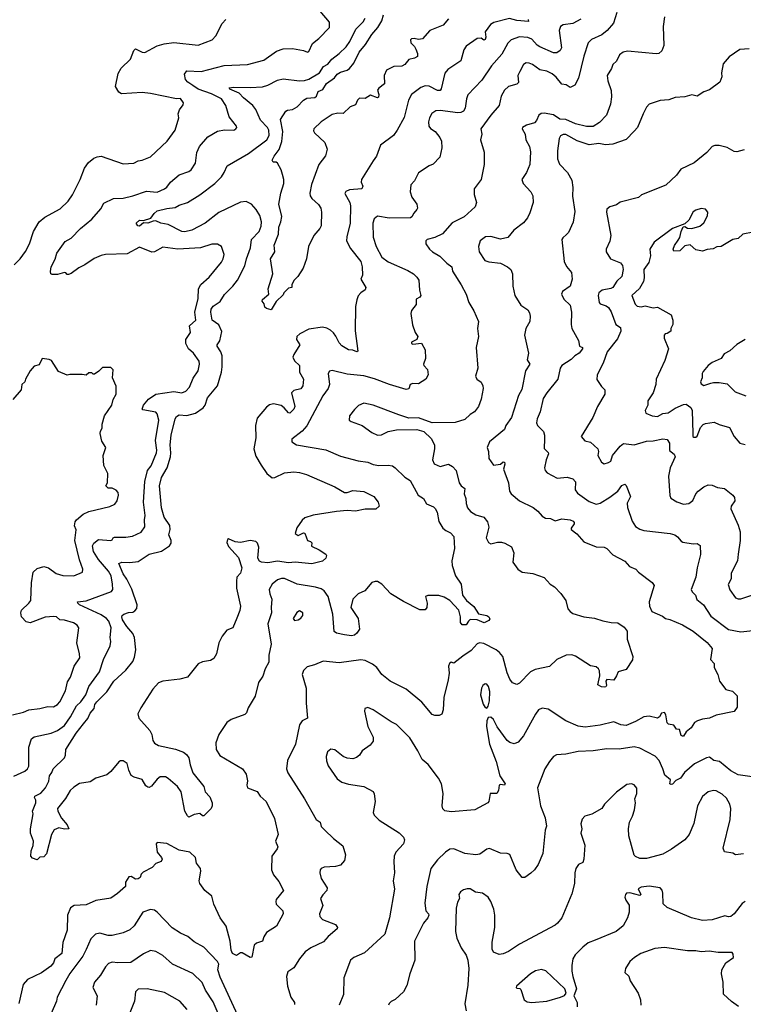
# Model space of a CAD drawing. Extents: x 1863017 to 1989460, y 394564 to 532820.
# Tile 210 of 213: x 1961388 to 1966683, y 506562 to 513763. Entities that reach past the tile are written whole.
import ezdxf

# ---------------------------------------------------------------- set-up
doc = ezdxf.new("R2010")
doc.units = 0

msp = doc.modelspace()

# ---------------------------------------------------------------- linework, layer by layer
at = {"layer": '0CON10XD'}
for points in [[(1961345, 508230.6), (1961425, 508266.7), (1961446.6, 508283.4), (1961455.4, 508305), (1961456.1, 508443.9), (1961475, 508504), (1961495, 508519.2), (1961618, 508545), (1961664.5, 508565.5), (1961715, 508602.3), (1961760.6, 508665), (1961804.7, 508745), (1961835.8, 508774.2), (1961872.6, 508825), (1961895, 508887.3), (1961973.2, 508995), (1962000.7, 509085), (1962050.6, 509185), (1962054.4, 509215), (1962049.1, 509245), (1962056.9, 509315), (1962040, 509365), (1962023.1, 509385), (1961985, 509409.6), (1961826.7, 509485), (1961814.3, 509495), (1961812, 509505), (1961875, 509512.7), (1962059.6, 509580.4), (1962068.9, 509595), (1962067.8, 509635), (1962057.1, 509695), (1962038.8, 509728.8), (1961963.7, 509815), (1961928.4, 509875), (1961921.1, 509915), (1961930.9, 509935), (1961965, 509962), (1962055, 509953.8), (1962065, 509958), (1962072.5, 509975), (1962080.8, 509979.2), (1962165, 509977.8), (1962212.9, 509987.1), (1962277.1, 510015), (1962303.1, 510055), (1962300.3, 510105), (1962306.3, 510136.4), (1962294.7, 510235), (1962302.9, 510385), (1962324.1, 510465.9), (1962349.8, 510500.2), (1962389.6, 510595), (1962391.8, 510615), (1962380.8, 510685), (1962406.1, 510835), (1962395, 510881.2), (1962385, 510893.3), (1962288.9, 510908.9), (1962285.6, 510915), (1962295, 510944), (1962331.5, 510988.5), (1962385, 511024.5), (1962515, 511043.8), (1962575, 511034.5), (1962604.6, 511045.4), (1962630, 511075), (1962658.7, 511141.3), (1962693.1, 511195), (1962704.4, 511245), (1962701.5, 511265), (1962660, 511325), (1962623.6, 511355), (1962603.3, 511395), (1962602.7, 511425), (1962638.8, 511475), (1962631.1, 511525), (1962678, 511565), (1962670.8, 511625), (1962694.6, 511725), (1962695.6, 511795), (1962713.8, 511826.2), (1962775, 511879.2), (1962865, 511990), (1962878.1, 512015), (1962884.2, 512045), (1962864.3, 512104.3), (1962835, 512122.5), (1962795, 512121.1), (1962710, 512095), (1962545.4, 512084.6), (1962435, 512100.6), (1962375, 512065.8), (1962355, 512062.5), (1962265, 512098.6), (1962175, 512051.8), (1962015, 512046.9), (1961985, 512038.8), (1961932.3, 512017.7), (1961865, 511969.2), (1961821.1, 511948.9), (1961765, 511906.7), (1961745, 511900), (1961735, 511900), (1961725, 511912.5), (1961715, 511913.3), (1961665, 511898.8), (1961625, 511898.8), (1961616.7, 511905), (1961612.5, 511922.5), (1961619.2, 511955), (1961648.7, 512011.3), (1961660.6, 512055), (1961720.2, 512139.8), (1961765, 512165.8), (1961833.3, 512235), (1961915, 512303.8), (1961981.2, 512378.8), (1962005, 512421.4), (1962075, 512454.6), (1962145, 512458.7), (1962215, 512473.8), (1962315, 512509.1), (1962395, 512501.1), (1962447.1, 512525), (1962465, 512537.8), (1962492.7, 512575), (1962555, 512629.5), (1962625, 512651.9), (1962642.5, 512665), (1962675.7, 512715), (1962685, 512792.5), (1962703.3, 512835), (1962765, 512905.7), (1962835, 512947.1), (1962887.7, 512957.7), (1962955, 512954), (1962970, 512965), (1962976, 512975), (1962973.8, 512985), (1962921.7, 513051.7), (1962895.5, 513135), (1962865.6, 513185), (1962790.8, 513220.8), (1962692.9, 513255), (1962655, 513282.9), (1962617.5, 513305), (1962601.1, 513325), (1962594, 513365), (1962611.1, 513388.9), (1962715, 513383.1), (1962885, 513427.3), (1963055, 513435.5), (1963175, 513468.1), (1963267.9, 513532.1), (1963315, 513549.4), (1963385, 513551.4), (1963465, 513537.8), (1963495, 513526), (1963505, 513531.2), (1963530.8, 513589.2), (1963577.5, 513625), (1963654.3, 513705.7), (1963654.2, 513745), (1963587.1, 513825)], [(1962336.2, 509853.8), (1962425, 509877.1), (1962485, 509916), (1962495.5, 509934.5), (1962496.7, 509955), (1962478.5, 509995), (1962488.2, 510035), (1962487.3, 510065), (1962444.7, 510124.7), (1962425, 510193.8), (1962410, 510355), (1962425, 510415.7), (1962466.1, 510485), (1962490.9, 510565), (1962495.3, 510595), (1962488.7, 510655), (1962495.7, 510724.3), (1962525, 510844.4), (1962535, 510861.1), (1962555, 510872.9), (1962612.1, 510867.9), (1962675, 510884.6), (1962730.7, 510925), (1962745.8, 510945), (1962761.5, 510998.5), (1962835.9, 511085), (1962865.3, 511184.7), (1962870.8, 511225), (1962869.6, 511305), (1962860, 511335), (1962832.5, 511375), (1962832, 511385), (1962851.9, 511415), (1962867.2, 511482.8), (1962845, 511530.4), (1962797.1, 511565), (1962787.6, 511625), (1962790.3, 511645), (1962805, 511667.1), (1962855, 511703.1), (1962885.7, 511754.3), (1962947.5, 511815), (1962981.2, 511858.8), (1963035.8, 511964.2), (1963046.7, 512015), (1963078.2, 512095), (1963085.5, 512154.5), (1963140, 512215), (1963155, 512253.3), (1963156.9, 512285), (1963145, 512330), (1963117.8, 512375), (1963084.7, 512414.7), (1963045, 512433.6), (1963005, 512427.7), (1962845, 512353.8), (1962744.3, 512275), (1962648, 512225), (1962597.5, 512212.5), (1962575, 512215.2), (1962474.1, 512264.1), (1962420, 512275), (1962385, 512291.4), (1962365, 512290.6), (1962325, 512275.6), (1962295, 512276.7), (1962265, 512252.9), (1962252, 512255), (1962240.8, 512275), (1962265, 512297.1), (1962295, 512295.7), (1962348.8, 512311.2), (1962371.9, 512345), (1962395, 512364.4), (1962465, 512383.1), (1962525, 512389.6), (1962555, 512407.3), (1962615, 512426.9), (1962707, 512483), (1962815, 512564.5), (1962865, 512613.1), (1962885.5, 512645), (1962906, 512695), (1963062.5, 512785), (1963195.4, 512885), (1963213.3, 512916.8), (1963211.8, 512955), (1963201.1, 512975), (1963149.4, 513029.4), (1963115, 513105.7), (1963095, 513135.6), (1963025, 513191.5), (1962994.8, 513224.8), (1962925.8, 513255), (1962920, 513265), (1962955, 513270.8), (1963073.9, 513266.1), (1963165, 513271.8), (1963205, 513283.8), (1963275, 513321.2), (1963315, 513329.5), (1963436, 513316), (1963472.3, 513317.7), (1963505, 513327.3), (1963582.3, 513375), (1963610.1, 513419.9), (1963642.7, 513437.3), (1963671.8, 513475), (1963726.4, 513515), (1963776.2, 513563.8), (1963804.3, 513604.3), (1963848.8, 513695), (1963901.5, 513748.5), (1963916.7, 513775)], [(1964525, 513769.2), (1964487.2, 513722.8), (1964390, 513685), (1964335, 513623.3), (1964305, 513617.5), (1964275, 513626.2), (1964255, 513623.3), (1964246.7, 513615), (1964250, 513595), (1964277.5, 513567.5), (1964287.8, 513547.8), (1964299.4, 513515), (1964298, 513495), (1964278.1, 513481.9), (1964235, 513473.1), (1964205, 513434.2), (1964185, 513424.3), (1964125, 513420), (1964073.1, 513395), (1964055.7, 513355), (1964057.1, 513292.9), (1964016.6, 513263.4), (1964005, 513247.5), (1964016.1, 513215), (1964013.6, 513196.4), (1964005, 513192.7), (1963955, 513211.5), (1963915, 513186.2), (1963875, 513189.5), (1963860, 513175), (1963845, 513140), (1963805, 513126.2), (1963755, 513077.5), (1963715, 513080), (1963675, 513068.8), (1963593.9, 513016.1), (1963540.6, 512965), (1963539.1, 512949.1), (1963545.8, 512935), (1963620, 512865), (1963636.8, 512815), (1963625, 512768), (1963577, 512703), (1963523.2, 512556.8), (1963511.5, 512495), (1963514.1, 512474.1), (1963525, 512455.8), (1963575, 512412), (1963591.4, 512385), (1963596.7, 512355), (1963593.3, 512255), (1963583.8, 512235), (1963540.6, 512185), (1963502, 512105), (1963487.5, 512015), (1963461.2, 511945), (1963423.3, 511885), (1963393.3, 511855), (1963380, 511825), (1963380, 511805), (1963355, 511800), (1963320, 511765), (1963315, 511750), (1963265, 511702.5), (1963228.3, 511641.7), (1963195, 511650), (1963181.2, 511661.2), (1963176.2, 511685), (1963161.2, 511705), (1963165, 511716), (1963211.2, 511755), (1963205.6, 511795), (1963239.4, 511905), (1963224.4, 512015), (1963255.8, 512065), (1963249.2, 512115), (1963281.9, 512195), (1963283.9, 512246.1), (1963299.6, 512285), (1963306, 512325), (1963285.4, 512415), (1963299.3, 512495), (1963321.3, 512565), (1963321.5, 512595), (1963311.3, 512631.3), (1963301.5, 512665), (1963273.6, 512713.6), (1963265, 512720), (1963241.7, 512721.7), (1963236.2, 512735), (1963250.6, 512765), (1963286.5, 512813.5), (1963306.7, 512873.2), (1963314.4, 512944.4), (1963297.5, 513032.5), (1963335.9, 513094.1), (1963348.3, 513101.7), (1963385, 513106.9), (1963417.8, 513125), (1963465, 513174.5), (1963489.9, 513190.1), (1963548.9, 513195), (1963559.1, 513205), (1963572.6, 513237.4), (1963607.4, 513252.6), (1963633.4, 513296.6), (1963691.1, 513338.9), (1963711.4, 513365), (1963735, 513380.5), (1963785, 513392.9), (1963800.6, 513405), (1963833.7, 513446.3), (1963871.4, 513525), (1963917.7, 513582.3), (1963965, 513655.3), (1964008.3, 513705), (1964037, 513755), (1964051.3, 513798.7)], [(1965757.5, 513815), (1965733.1, 513736.9), (1965687.5, 513685), (1965647.2, 513652.8), (1965572.4, 513617.6), (1965548.6, 513595), (1965514.6, 513495.4), (1965477.1, 513335), (1965448.8, 513285), (1965415, 513268), (1965386.9, 513286.9), (1965355, 513292), (1965312.9, 513342.9), (1965285, 513366.7), (1965245, 513386.5), (1965195, 513396.7), (1965140.8, 513435), (1965115, 513445.6), (1965095, 513447.1), (1965075, 513435.8), (1965047.5, 513385), (1965031.8, 513355), (1965037.2, 513302.8), (1965025, 513291.1), (1964965, 513274.4), (1964935, 513248.6), (1964911.9, 513205), (1964896, 513135), (1964835, 513065.7), (1964762.5, 512965), (1964768.6, 512925), (1964760, 512885), (1964787.1, 512795), (1964785.7, 512705), (1964765.6, 512595), (1964714.2, 512525), (1964712.9, 512485), (1964731.2, 512425), (1964721.2, 512395), (1964639.1, 512320.9), (1964551.9, 512278.1), (1964482.2, 512197.8), (1964425, 512171.1), (1964370, 512155), (1964360, 512145), (1964360.8, 512125), (1964385.8, 512085), (1964408, 512065), (1964462.6, 512032.6), (1964512.5, 511982.5), (1964549.2, 511955), (1964555.6, 511925), (1964619.2, 511825), (1964654.2, 511755), (1964674.2, 511695), (1964710, 511635), (1964746.2, 511555), (1964738, 511505), (1964746.2, 511445), (1964728, 511365), (1964740, 511215), (1964723.8, 511155), (1964733.8, 511135), (1964765, 511111.2), (1964778, 511085), (1964780, 511065), (1964765, 510987.5), (1964745, 510933.3), (1964716, 510895), (1964685, 510875.7), (1964645, 510838.1), (1964575, 510817.1), (1964405, 510815.7), (1964305, 510852.5), (1964235, 510849.5), (1964162.8, 510872.8), (1963975, 510943.3), (1963905, 510959.4), (1963868.3, 510941.7), (1963837.2, 510912.8), (1963802.5, 510865), (1963800, 510835), (1963814.2, 510824.2), (1963895, 510795.7), (1963965, 510744.4), (1964005, 510724.3), (1964035, 510726.7), (1964085, 510750.6), (1964145, 510763.3), (1964295, 510765.5), (1964345, 510752.5), (1964399.3, 510699.3), (1964422.5, 510655), (1964424.2, 510625), (1964408.8, 510545), (1964421.2, 510515), (1964465, 510496.2), (1964525, 510512), (1964555.6, 510495.6), (1964582, 510465), (1964604.3, 510375), (1964618.6, 510355), (1964644.2, 510335), (1964640.6, 510295), (1964652.1, 510262.1), (1964655.8, 510224.2), (1964665, 510193.8), (1964686.3, 510166.3), (1964725, 510141.4), (1964784.2, 510124.2), (1964810.3, 510090.3), (1964821.2, 510051.2), (1964801.4, 509975), (1964818.8, 509938.8), (1964835, 509930.8), (1964885, 509942.5), (1964912.5, 509942.5), (1964937.5, 509935), (1964986.8, 509906.8), (1965003.8, 509865), (1964996.7, 509795), (1965034.1, 509744.1), (1965065, 509722), (1965142.3, 509712.3), (1965225, 509683.3), (1965270, 509635), (1965300, 509615), (1965347.3, 509567.3), (1965383.3, 509515), (1965398.8, 509455), (1965416.7, 509435), (1965435, 509421.2), (1965515.9, 509395.9), (1965595, 509387.3), (1965655, 509366.1), (1965714.6, 509354.6), (1965765, 509351.4), (1965810.7, 509320.7), (1965831.8, 509291.8), (1965832.3, 509232.3), (1965874, 509105), (1965872.5, 509082.5), (1965825, 509010), (1965766.1, 508993.9), (1965755.9, 508964.1), (1965736, 508934), (1965683.1, 508936.9), (1965676.2, 508925), (1965682, 508895), (1965676.7, 508885), (1965665, 508881.1), (1965643.9, 508883.9), (1965618.3, 508898.3), (1965633.5, 508965), (1965630.9, 509000.9), (1965622.9, 509015), (1965605, 509029.2), (1965565, 509036.7), (1965455, 509108.5), (1965427.4, 509117.4), (1965386.7, 509115), (1965317.5, 509085), (1965265, 509033.3), (1965160.3, 509009.7), (1965125, 508994.2), (1965045, 508912), (1965025, 508902), (1964995, 508913.8), (1964975, 508941.2), (1964955, 508986.7), (1964922.1, 509105), (1964900, 509135), (1964875, 509155.9), (1964785, 509200), (1964753.6, 509206.4), (1964735, 509197.5), (1964690.3, 509149.7), (1964630.7, 509109.3), (1964565, 509057.5), (1964545, 509063.3), (1964533.3, 509055), (1964526.2, 509035), (1964530, 508985), (1964522.9, 508935), (1964490.8, 508805), (1964487.5, 508715), (1964475.8, 508684.2), (1964456.4, 508673.6), (1964425, 508673.3), (1964405, 508681.2), (1964331.2, 508771.2), (1964215, 508868), (1964098.8, 508925), (1964038.8, 508975), (1964001.2, 509025), (1963969.7, 509049.7), (1963915, 509075.7), (1963885, 509081.9), (1963725, 509059.4), (1963608, 509072), (1963545, 509044.4), (1963490.6, 509029.4), (1963465.7, 509004.3), (1963454.3, 508975), (1963484.3, 508875), (1963483.3, 508765), (1963494, 508656), (1963455, 508636), (1963434.6, 508605.4), (1963405.4, 508464.6), (1963347.1, 508345), (1963339.2, 508285), (1963349.2, 508255), (1963472.9, 508065), (1963557.5, 507915), (1963586, 507895), (1963593.6, 507863.6), (1963620, 507835), (1963685, 507774.2), (1963752.3, 507722.3), (1963771.4, 507655), (1963764.2, 507615), (1963735, 507581.1), (1963699.4, 507570.6), (1963615, 507564.3), (1963594.5, 507555.5), (1963587.5, 507545), (1963584.4, 507525), (1963593.6, 507483.6), (1963638.6, 507415), (1963634.3, 507395), (1963607.4, 507362.6), (1963590, 507335), (1963605.8, 507285), (1963582.9, 507225), (1963584.4, 507204.4), (1963605, 507181.4), (1963700, 507145), (1963713.8, 507125), (1963712, 507115), (1963645, 507058.2), (1963610.7, 507019.3), (1963518, 506975), (1963476.2, 506945), (1963435, 506893.8), (1963395, 506829.2), (1963349.3, 506800.7), (1963340.8, 506765), (1963347.8, 506695), (1963372.5, 506615), (1963399.1, 506575), (1963398.6, 506561.4)], [(1966105.8, 513785), (1966097.3, 513712.7), (1966100, 513575), (1966086.7, 513535), (1966065, 513516.2), (1966045, 513514.3), (1965835, 513533.3), (1965804.6, 513525.4), (1965777.5, 513505), (1965755, 513458.8), (1965728, 513435), (1965717.5, 513405), (1965687.5, 513355), (1965691.1, 513315), (1965716.9, 513245), (1965718.3, 513198.3), (1965710.8, 513145), (1965682, 513065), (1965629.4, 513010.6), (1965585, 512983.1), (1965535, 512981.5), (1965455, 513002.1), (1965385, 513033.6), (1965341.2, 513035), (1965295, 513066.5), (1965225, 513080), (1965203.6, 513076.4), (1965186, 513065), (1965169.4, 513025), (1965155, 513009.4), (1965097.2, 512992.8), (1965066.7, 512975), (1965063.8, 512965), (1965085.5, 512925.5), (1965090.8, 512885), (1965118, 512835), (1965125.7, 512795.7), (1965120, 512705), (1965097.1, 512645), (1965062.5, 512595), (1965072.9, 512565), (1965127.5, 512505), (1965142, 512475), (1965145.8, 512425), (1965119.7, 512350.3), (1965102.9, 512315), (1965073.7, 512276.3), (1965002.5, 512225), (1964959.4, 512170.6), (1964905, 512157.8), (1964836.3, 512176.3), (1964797.5, 512175), (1964758, 512145), (1964744.2, 512105), (1964750, 512065), (1964792, 512002), (1964821.7, 511991.7), (1964905, 511981.4), (1964956.2, 511955), (1964981.2, 511935), (1964994, 511905), (1964997.5, 511815), (1965011.2, 511745), (1965055, 511676.2), (1965105, 511641.2), (1965118.1, 511618.1), (1965124.3, 511595), (1965120, 511555), (1965090.8, 511505), (1965082.5, 511455), (1965110.8, 511325), (1965101.4, 511275), (1965121.2, 511245), (1965088.1, 511195), (1965061.3, 511058.7), (1965038.6, 511015), (1964987.8, 510855), (1964944.6, 510795.4), (1964934.3, 510765), (1964825, 510675.8), (1964809.4, 510635), (1964817.8, 510605), (1964820, 510555), (1964855, 510506), (1964905, 510512.5), (1964925, 510530), (1964935, 510526.2), (1964938.5, 510511.5), (1964929.2, 510475), (1964965.5, 510375.5), (1964970.8, 510315), (1964984.2, 510295), (1965045, 510244.2), (1965145.6, 510195.6), (1965179.7, 510169.7), (1965211.7, 510131.7), (1965235, 510118.6), (1965272.5, 510115), (1965305, 510098.1), (1965355, 510112.7), (1965415.5, 510105.5), (1965436.7, 510095), (1965446.2, 510085), (1965446, 510075), (1965423.3, 510045), (1965422.5, 510035), (1965465, 510003.8), (1965516.7, 509945), (1965605, 509908.8), (1965665, 509906.2), (1965685, 509896.2), (1965728.3, 509848.3), (1965815, 509803.3), (1965850, 509765), (1965895.7, 509745.7), (1965915, 509722.5), (1966015, 509646.2), (1966030, 509625), (1965994.4, 509505), (1965995.8, 509475), (1966014.5, 509434.5), (1966090.3, 509400.3), (1966113.5, 509383.5), (1966145, 509376.9), (1966238.3, 509338.3), (1966315, 509290.6), (1966417.9, 509207.9), (1966454, 509165), (1966443.1, 509083.1), (1966468.8, 509055), (1966468.8, 509025), (1966496.7, 508975), (1966507.5, 508925), (1966554.2, 508864.2), (1966603.6, 508853.6), (1966637.7, 508817.7), (1966638.8, 508735), (1966615, 508702.5), (1966485, 508678), (1966435, 508653.8), (1966385, 508647.5), (1966347.5, 508635), (1966326.1, 508623.9), (1966302, 508585), (1966264.2, 508555), (1966245, 508524), (1966237.3, 508522.7), (1966228.6, 508528.6), (1966215, 508572.2), (1966193.3, 508575), (1966173.5, 508603.5), (1966135, 508611.4), (1966125, 508622), (1966115, 508680), (1966105, 508696.2), (1966085, 508692.5), (1966070, 508665), (1966055.7, 508654.3), (1965995, 508669.1), (1965955, 508665.3), (1965895, 508630.7), (1965825, 508602.3), (1965786.7, 508605), (1965735, 508628), (1965636.2, 508603.8), (1965525, 508589.5), (1965475, 508596.7), (1965385, 508634.4), (1965255, 508720), (1965212.1, 508727.9), (1965185, 508716), (1965161.4, 508685), (1965074.2, 508525), (1965035, 508480), (1965005, 508467.1), (1964975, 508477.1), (1964955, 508492.2), (1964882.4, 508592.4), (1964855, 508644.2), (1964835, 508662), (1964815, 508660), (1964805.7, 508634.3), (1964804.4, 508595), (1964825.8, 508465.8), (1964875, 508337.5), (1964902.4, 508232.4), (1964940.8, 508175), (1964935.7, 508164.3), (1964905, 508169.2), (1964896.7, 508165), (1964891.2, 508125), (1964880, 508105), (1964830, 508105), (1964820, 508045), (1964813.3, 508035), (1964717.5, 507985), (1964545, 507970.6), (1964498.3, 507978.3), (1964485, 507992.5), (1964480, 508015), (1964486, 508105), (1964473.8, 508175), (1964452, 508215), (1964376.6, 508316.6), (1964332.8, 508352.8), (1964302.2, 508415), (1964241.9, 508511.9), (1964145, 508609.2), (1964105, 508628.6), (1963975, 508717.1), (1963935, 508732), (1963913.6, 508726.4), (1963910, 508705), (1963935.7, 508595), (1963974.3, 508515), (1963974.3, 508485.7), (1963953.6, 508456.4), (1963895, 508415.7), (1963875.3, 508384.7), (1963852.7, 508367.3), (1963825, 508358.2), (1963785, 508361.9), (1963755, 508375.7), (1963695, 508422.9), (1963665, 508427.1), (1963641.3, 508408.7), (1963630, 508375), (1963632.1, 508342.1), (1963645, 508306.7), (1963710.9, 508210.9), (1963745, 508186), (1963795, 508171.4), (1963905.7, 508155.7), (1963975, 508118.8), (1963982.7, 508102.7), (1963990, 508045), (1963974, 507965), (1963982, 507945), (1964019.3, 507909.3), (1964165, 507815.8), (1964195.4, 507785.4), (1964204.3, 507765), (1964195.6, 507735), (1964141.1, 507675), (1964128.9, 507645), (1964124.5, 507605), (1964130.6, 507525), (1964121.4, 507465), (1964130.6, 507405), (1964093.8, 507193.8), (1964059.2, 507075), (1963910.3, 506939.7), (1963833.3, 506905), (1963808, 506885), (1963759.2, 506755), (1963757.5, 506635), (1963725.7, 506555)], [(1965109.4, 513765), (1965111.2, 513748.8), (1965025, 513758.2), (1964972.7, 513772.7), (1964858.3, 513741.7), (1964831.9, 513728.1), (1964793.3, 513675), (1964798.7, 513635), (1964795, 513619.2), (1964785, 513614.4), (1964765, 513627.1), (1964735, 513625.5), (1964655, 513568.6), (1964637.2, 513542.8), (1964616.9, 513463.1), (1964520.8, 513399.2), (1964499.2, 513370.8), (1964472.9, 513257.1), (1964465.3, 513244.7), (1964445, 513245.5), (1964385, 513277.7), (1964355, 513280.4), (1964322.8, 513267.2), (1964255, 513216.7), (1964233.1, 513175), (1964201.2, 513048.8), (1964150, 512955), (1964124.3, 512915.7), (1964028, 512845), (1964000, 512765), (1963975, 512731.2), (1963889.2, 512595), (1963887.5, 512575), (1963898, 512545), (1963892.7, 512527.3), (1963800.6, 512519.4), (1963774.5, 512505.5), (1963767.7, 512492.3), (1963803.5, 512425), (1963808.3, 512401.7), (1963806.2, 512275), (1963781.2, 512175), (1963780.5, 512145), (1963808.6, 512088.6), (1963884.4, 511995), (1963894.4, 511955), (1963896.9, 511895), (1963883.3, 511865), (1963920, 511805), (1963915, 511787.5), (1963884.1, 511765.9), (1963865, 511742.5), (1963853.8, 511715), (1963846, 511665), (1963842.3, 511487.7), (1963861.7, 511338.3), (1963855, 511333.8), (1963826.4, 511346.4), (1963795, 511348), (1963745, 511377.5), (1963725, 511400), (1963701.4, 511448.6), (1963685, 511473.5), (1963662.2, 511492.2), (1963635, 511507.5), (1963605, 511513.4), (1963505, 511499.3), (1963438, 511465), (1963416, 511445), (1963414.3, 511425), (1963437.8, 511385), (1963393.9, 511315), (1963387.9, 511295), (1963398.2, 511268.2), (1963436.5, 511235), (1963436.5, 511185), (1963464, 511134), (1963460.7, 511085), (1963445.9, 511064.1), (1963395, 511050.5), (1963376.9, 511035), (1963400.6, 510935), (1963394.3, 510915), (1963365, 510885.8), (1963355, 510887.1), (1963324.5, 510925), (1963302.3, 510942.3), (1963245, 510954.6), (1963215, 510946.4), (1963195, 510930.6), (1963125, 510849.4), (1963112.9, 510795), (1963115.4, 510705), (1963100.5, 510625), (1963115, 510570), (1963155.7, 510505), (1963195.8, 510445), (1963235, 510412.5), (1963255, 510415.6), (1963325, 510448.8), (1963395, 510457.1), (1963435, 510452.1), (1963487.3, 510437.3), (1963695, 510345.6), (1963765, 510306), (1963785, 510306), (1963825, 510320.6), (1963905, 510312.5), (1963978.8, 510275), (1964010, 510235), (1964017.5, 510205), (1963995, 510182.5), (1963915, 510183.1), (1963845, 510169.4), (1963785, 510172.5), (1963705, 510165.5), (1963535, 510139.2), (1963475, 510120), (1963455.9, 510104.1), (1963415, 510046.7), (1963404, 510005), (1963425, 509990), (1963465, 510010), (1963475, 510008), (1963485.9, 509974.1), (1963493.3, 509955), (1963517.1, 509947.1), (1963526.1, 509936.1), (1963523.8, 509913.8), (1963580, 509885), (1963627.5, 509855), (1963633.3, 509845), (1963628.8, 509825), (1963605, 509802.9), (1963525, 509784.3), (1963403, 509797), (1963355, 509790.8), (1963275, 509803.1), (1963205, 509792.1), (1963157.5, 509795), (1963143, 509803), (1963130.8, 509825), (1963137.8, 509905), (1963127.8, 509935), (1963115, 509947.5), (1963075, 509955.4), (1963005, 509940), (1962965, 509944), (1962915, 509966.2), (1962908.3, 509961.7), (1962905, 509940), (1962915, 509910), (1962988.8, 509828.8), (1963012.5, 509755), (1963003.4, 509716.6), (1962977.5, 509685), (1962973.4, 509656.6), (1962974.5, 509604.5), (1963004.2, 509475), (1962998.3, 509441.7), (1962976.2, 509386.2), (1962946.7, 509315), (1962905, 509297.5), (1962870, 509255), (1962846.2, 509205), (1962827.5, 509125), (1962809.5, 509090.5), (1962785, 509076.7), (1962725, 509065.8), (1962695, 509052.5), (1962615, 508954), (1962559.8, 508940.2), (1962435, 508925.4), (1962405, 508913.5), (1962362.7, 508867.3), (1962275, 508730), (1962253.5, 508686.5), (1962261.2, 508655), (1962341.1, 508565), (1962354.5, 508535), (1962361.7, 508491.7), (1962375, 508471.4), (1962405, 508454.5), (1962528.3, 508428.3), (1962586.6, 508406.6), (1962608.8, 508388.8), (1962625, 508364), (1962636.4, 508313.6), (1962655.3, 508255.3), (1962735.8, 508155), (1962746.2, 508115), (1962780.5, 508080.5), (1962796.7, 508035), (1962797.5, 508015), (1962790, 507995), (1962735, 507940), (1962725, 507940), (1962707.5, 507957.5), (1962665, 507950), (1962625, 507931.2), (1962615, 507940), (1962597.5, 507975), (1962569.5, 508115), (1962541.9, 508155), (1962475, 508214), (1962455, 508226), (1962415, 508226.2), (1962395, 508210), (1962352.9, 508157.1), (1962335, 508147.5), (1962325, 508149.2), (1962310, 508160), (1962285, 508205.8), (1962225, 508222.9), (1962204.5, 508235), (1962186.4, 508275), (1962174, 508324), (1962145, 508343.5), (1962125, 508343.3), (1962113.3, 508336.7), (1962055, 508266), (1962025, 508241.4), (1961945, 508217.1), (1961905, 508188.5), (1961825, 508177.1), (1961785, 508150.8), (1961757.5, 508125), (1961723.6, 508066.4), (1961663.8, 507995), (1961666.7, 507975), (1961693, 507923), (1961736.7, 507875), (1961747.5, 507845), (1961716.4, 507843.6), (1961675, 507852), (1961641.7, 507838.3), (1961620, 507805), (1961585, 507663.3), (1961565, 507640), (1961535, 507637.5), (1961515, 507620), (1961481.7, 507631.7), (1961470, 507645), (1961472.5, 507685), (1961487, 507723), (1961490, 507755), (1961467.5, 507815), (1961467.5, 507845), (1961486.2, 507955), (1961482.5, 507975), (1961506.2, 508035), (1961506, 508055), (1961496.2, 508075), (1961500, 508085), (1961543.6, 508106.4), (1961577.9, 508145), (1961600.7, 508195), (1961605.6, 508234.4), (1961622.9, 508257.1), (1961632.9, 508285), (1961715.6, 508364.4), (1961722.9, 508385), (1961725, 508426.2), (1961801.1, 508545), (1961856, 508614), (1961886.5, 508653.5), (1961905, 508692.5), (1961934, 508725), (1961938.1, 508755), (1961951.5, 508775), (1962025, 508848.6), (1962078.2, 508925), (1962165, 509005.5), (1962215, 509070), (1962228.7, 509101.3), (1962238.6, 509155), (1962227.1, 509245), (1962215.2, 509275.2), (1962172.5, 509325), (1962140.5, 509375), (1962135.6, 509395), (1962137.5, 509405), (1962151.2, 509415), (1962185, 509427.9), (1962215, 509430.5), (1962230.5, 509439.5), (1962245, 509458), (1962247.2, 509485), (1962208.1, 509598.1), (1962171.3, 509671.3), (1962145, 509709.4), (1962114.3, 509785), (1962135, 509796.7), (1962195, 509792.7), (1962255, 509800.4), (1962336.2, 509853.8)], [(1962515, 513595.6), (1962695, 513576.7), (1962796.2, 513615), (1962823.3, 513645), (1962868.8, 513735), (1962896.2, 513765)], [(1965493.3, 513766.7), (1965435, 513734.6), (1965365.4, 513724.6), (1965345.5, 513714.5), (1965335.6, 513685), (1965353.5, 513556.5), (1965342.6, 513537.4), (1965318.8, 513521.2), (1965295, 513520), (1965194.3, 513565), (1965175, 513576.2), (1965135, 513620.4), (1965105, 513633.8), (1965045, 513636.9), (1964984.7, 513615.3), (1964958.8, 513591.2), (1964915, 513510.6), (1964840, 513425), (1964768.5, 513321.5), (1964667.6, 513212.4), (1964656.2, 513183.8), (1964646.4, 513115), (1964634.4, 513095), (1964616.2, 513083.8), (1964595, 513081.2), (1964465, 513098.9), (1964432.9, 513097.1), (1964403, 513077), (1964385.6, 513045), (1964378.5, 513015), (1964380.6, 512985), (1964395, 512966.9), (1964428.6, 512945), (1964461.1, 512901.1), (1964474.3, 512875), (1964476, 512825), (1964462.3, 512757.7), (1964414.3, 512705.7), (1964385, 512693.8), (1964307.3, 512642.7), (1964276, 512585), (1964250.8, 512555), (1964245.8, 512505), (1964258, 512465), (1964294, 512415), (1964299.2, 512385), (1964294.4, 512375), (1964271, 512349), (1964258.4, 512321.6), (1964246.7, 512313.3), (1964091.4, 512311.4), (1964005, 512325.7), (1963983, 512307), (1963971.5, 512275), (1963975, 512173.8), (1963996.4, 512105), (1964037.2, 512027.2), (1964085, 511991.4), (1964228.8, 511928.8), (1964269.2, 511905), (1964295, 511880.8), (1964308, 511858), (1964314.2, 511785), (1964324, 511745), (1964316.8, 511733.2), (1964290.3, 511719.7), (1964288.8, 511681.2), (1964255, 511636.7), (1964249.2, 511615), (1964262.7, 511532.7), (1964281.2, 511475), (1964301.2, 511445), (1964295, 511423.3), (1964254.3, 511405), (1964256, 511395), (1964265, 511390), (1964327.1, 511397.1), (1964355, 511347.5), (1964357.5, 511285), (1964342.5, 511245), (1964345, 511233.3), (1964371.2, 511205), (1964375.8, 511165.8), (1964360.6, 511135), (1964305, 511098.9), (1964265, 511102.1), (1964246, 511095), (1964235, 511062.5), (1964215, 511057.5), (1964095, 511094.5), (1963985, 511137.3), (1963905, 511158.2), (1963785, 511170.8), (1963675, 511198.6), (1963655, 511193.8), (1963646, 511175), (1963653.8, 511095), (1963645.8, 511065), (1963607.2, 511012.8), (1963488.1, 510791.9), (1963456, 510754), (1963380, 510695), (1963380, 510675), (1963414.5, 510654.5), (1963627.8, 510617.8), (1963735, 510571.4), (1963865, 510536.7), (1963935, 510527.5), (1963975, 510510), (1964015, 510501.9), (1964085, 510505.6), (1964115, 510499.4), (1964136.2, 510486.2), (1964205, 510417.5), (1964245, 510392.7), (1964302.9, 510285), (1964342.6, 510262.6), (1964365, 510221.9), (1964415, 510200.5), (1964428.1, 510188.1), (1964442, 510162), (1964454.4, 510094.4), (1964483.3, 510045), (1964505, 510026.7), (1964541.4, 510011.4), (1964564.4, 509984.4), (1964570, 509895), (1964549.2, 509805), (1964552.3, 509772.3), (1964576.1, 509696.1), (1964617.5, 509635), (1964628.6, 509555), (1964657.5, 509515), (1964710.9, 509470.9), (1964745, 509418.8), (1964805, 509404.6), (1964821.4, 509395), (1964827.7, 509382.3), (1964820.5, 509369.5), (1964787.5, 509352.5), (1964735, 509373.2), (1964684.6, 509375.4), (1964671.2, 509365), (1964655, 509336.7), (1964625, 509338), (1964613.1, 509355), (1964614.5, 509395.5), (1964601.5, 509445), (1964535, 509515.4), (1964495, 509540.9), (1964455, 509552.5), (1964375, 509551.2), (1964357.5, 509545), (1964370, 509495), (1964366.4, 509463.6), (1964355, 509447.5), (1964315, 509446.7), (1964197.6, 509507.6), (1964103.3, 509565), (1964036.7, 509635), (1964005, 509653.8), (1963990, 509655), (1963963.9, 509646.1), (1963913.3, 509585), (1963865, 509563.8), (1963826, 509525), (1963810, 509465), (1963863.8, 509385), (1963874, 509305), (1963854.2, 509275.8), (1963836.9, 509263.1), (1963815, 509257.1), (1963765, 509263.3), (1963705, 509276), (1963688.8, 509288.8), (1963679.4, 509415), (1963646.2, 509545), (1963615, 509586.9), (1963595, 509600), (1963552.8, 509612.8), (1963418.8, 509635), (1963325, 509675.9), (1963305, 509676.6), (1963275, 509666.8), (1963235, 509635.6), (1963214.5, 509595), (1963217.5, 509565), (1963232, 509525), (1963227.1, 509465), (1963231.8, 509425), (1963203.8, 509345), (1963228.1, 509195), (1963210.9, 509115), (1963211.5, 509065), (1963184.4, 509015), (1963167.9, 508962.1), (1963136, 508915), (1963111.2, 508815), (1963059.3, 508730.7), (1963048.8, 508695), (1963035, 508682), (1962936.7, 508645), (1962905, 508624), (1962845.7, 508535), (1962824.3, 508475), (1962825.7, 508425), (1962852, 508382), (1963019.2, 508285)], [(1961348.7, 511971.3), (1961392.9, 512015), (1961431.7, 512068.3), (1961459.6, 512125), (1961489.6, 512215), (1961530, 512285), (1961572, 512318), (1961685, 512380.6), (1961742.3, 512435), (1961775, 512481.9), (1961830.6, 512595), (1961862.4, 512677.6), (1961891.3, 512718.7), (1961930.5, 512749.5), (1961955, 512760.3), (1961985, 512763.9), (1962145, 512709.2), (1962224.2, 512714.2), (1962255, 512731.2), (1962285, 512736.2), (1962345, 512760.6), (1962466.1, 512873.9), (1962526.7, 512955), (1962552.5, 513045), (1962546.7, 513075), (1962556.4, 513103.6), (1962585, 513140), (1962587.5, 513155), (1962565, 513186.7), (1962535, 513183.8), (1962346.4, 513223.6), (1962285, 513231.1), (1962132, 513222), (1962113.2, 513233.2), (1962090, 513275), (1962109.4, 513370.6), (1962130.5, 513409.5), (1962198.6, 513475), (1962223.2, 513536.8), (1962235, 513548.8), (1962285, 513526.7), (1962305, 513524.3), (1962395, 513572), (1962445, 513587.5), (1962515, 513595.6)], [(1966725, 513550.8), (1966657.5, 513545), (1966578.3, 513491.7), (1966535, 513440), (1966523.6, 513373.6), (1966526.7, 513345), (1966511.2, 513305), (1966435, 513250), (1966395, 513236.2), (1966345, 513203.3), (1966305, 513213.8), (1966255, 513198.8), (1966183, 513193), (1966137.5, 513177.5), (1966075, 513171.2), (1965994.2, 513145.8), (1965975, 513123.3), (1965950, 513075), (1965907.3, 512975), (1965885, 512947.8), (1965825, 512888.1), (1965727.5, 512852.5), (1965675, 512848.9), (1965625, 512856.8), (1965555, 512847.5), (1965467.7, 512877.7), (1965385, 512924.4), (1965365.6, 512924.4), (1965345, 512913.8), (1965334.3, 512895), (1965322.1, 512805), (1965322.5, 512745), (1965337, 512707), (1965395.6, 512645), (1965428.3, 512588.3), (1965436.5, 512535), (1965432.7, 512472.7), (1965450.9, 512360.9), (1965437.6, 512282.4), (1965402.7, 512207.3), (1965388.3, 512191.7), (1965361.3, 512168.7), (1965354, 512155), (1965372.9, 511995), (1965388.3, 511958.3), (1965426.2, 511915), (1965431.4, 511865), (1965415.4, 511814.6), (1965360.8, 511775), (1965353.1, 511755), (1965368.9, 511718.9), (1965415.8, 511675), (1965425.7, 511625), (1965424.3, 511535), (1965429.2, 511505), (1965477.9, 511417.9), (1965484, 511375), (1965505.7, 511365.7), (1965507, 511357), (1965481.8, 511325), (1965450, 511305), (1965422.6, 511277.4), (1965355, 511234.3), (1965343.6, 511215), (1965325, 511133.8), (1965245, 511034.3), (1965218.1, 510991.9), (1965196.5, 510895), (1965173.3, 510845), (1965170, 510815), (1965176.2, 510795), (1965221.2, 510751.2), (1965228.6, 510725), (1965227.9, 510697.9), (1965225, 510627.5), (1965255, 510598), (1965257.9, 510587.9), (1965239.5, 510545), (1965228.1, 510485), (1965232.5, 510465), (1965248.6, 510448.6), (1965320.9, 510410.9), (1965395, 510417.8), (1965435, 510404.2), (1965454.5, 510384.5), (1965453.6, 510325), (1965469.3, 510299.3), (1965555, 510240), (1965605, 510221.1), (1965635, 510226.5), (1965705, 510270), (1965765.3, 510314.7), (1965795, 510357.5), (1965815.7, 510365.7), (1965825.5, 510355.5), (1965856.9, 510275), (1965833.3, 510226.7), (1965834.4, 510195), (1965870.6, 510095), (1965895, 510055.8), (1965926.2, 510036.2), (1965955, 510026.7), (1966146.3, 510006.3), (1966182.5, 509995), (1966202, 509982), (1966228.3, 509948.3), (1966241.2, 509941.2), (1966315, 509929.2), (1966345, 509932), (1966367.3, 509917.3), (1966369.3, 509850.7), (1966344.4, 509755), (1966334.4, 509685), (1966302.2, 509595), (1966308.5, 509578.5), (1966331.9, 509555), (1966342.3, 509522.3), (1966390.8, 509485), (1966445, 509400.6), (1966573.9, 509303.9), (1966665.7, 509285.7), (1966775, 509299.2)], [(1966687.7, 512812.3), (1966635, 512796.7), (1966615, 512800), (1966565, 512828.8), (1966505, 512844), (1966475, 512843.8), (1966454.1, 512835.9), (1966415, 512791.2), (1966323, 512717), (1966225, 512670), (1966194.2, 512625.8), (1966115, 512553.3), (1965938.3, 512481.7), (1965915, 512463.3), (1965782.3, 512427.7), (1965755, 512410), (1965706.4, 512393.6), (1965685, 512377.5), (1965682, 512355), (1965712.7, 512185), (1965705, 512143.3), (1965678.9, 512085), (1965680, 512065), (1965710.8, 512015), (1965784.6, 511984.6), (1965799.4, 511965), (1965802.5, 511935), (1965794.2, 511885), (1965758.3, 511851.7), (1965727.8, 511805), (1965713.4, 511796.6), (1965648.8, 511785), (1965625.6, 511765), (1965620.5, 511745), (1965628.1, 511695), (1965636.2, 511685), (1965680, 511670), (1965697.4, 511657.4), (1965717, 511627), (1965750, 511535), (1965785, 511511.2), (1965786.5, 511485), (1965761.5, 511428.5), (1965686, 511334), (1965658, 511252), (1965612.5, 511165), (1965611.2, 511131.2), (1965645, 511080), (1965670, 511055), (1965670, 511025), (1965615.8, 510935), (1965581.4, 510855), (1965496.7, 510715), (1965524.2, 510684.2), (1965565, 510673.3), (1965618.5, 510625), (1965623.6, 510605), (1965617.9, 510575), (1965645, 510528), (1965665, 510515.7), (1965696.2, 510523.8), (1965712.5, 510535), (1965725.5, 510575), (1965781.5, 510645), (1965805, 510664.4), (1965885, 510653.5), (1965975, 510681.4), (1966023.5, 510683.5), (1966095, 510698.1), (1966125, 510693.8), (1966143.1, 510665), (1966143.1, 510613.1), (1966176.2, 510586.2), (1966184.3, 510565), (1966147.8, 510485), (1966134.3, 510425.7), (1966144.4, 510284.4), (1966153.3, 510263.3), (1966196.1, 510236.1), (1966245, 510220.4), (1966285, 510225.6), (1966312.6, 510247.4), (1966335.7, 510295), (1966352.5, 510315), (1966395, 510347.5), (1966425, 510362), (1966455, 510360), (1966495, 510341.2), (1966545, 510334), (1966606.2, 510285), (1966618.1, 510268.1), (1966620, 510245), (1966594, 510205), (1966591.2, 510185), (1966645, 510067.5), (1966658.8, 510018.8), (1966660.8, 509955), (1966644.3, 509855), (1966640.8, 509805), (1966594, 509715), (1966594, 509675), (1966571.7, 509631.7), (1966583.8, 509593.8), (1966625.6, 509535.6), (1966645, 509527.5), (1966665, 509528.6), (1966745, 509553.3)], [(1966755, 512210), (1966680, 512195), (1966645, 512162.5), (1966605, 512156.7), (1966520, 512105), (1966488.3, 512101.7), (1966461.7, 512088.3), (1966417, 512083), (1966385, 512070), (1966335, 512080), (1966295, 512117.5), (1966255, 512110), (1966217, 512073), (1966175, 512070), (1966170, 512085), (1966178.3, 512111.7), (1966205, 512150), (1966218.8, 512171.2), (1966227.5, 512215), (1966241.7, 512248.3), (1966255, 512250), (1966275, 512237.5), (1966307, 512237), (1966365, 512253.8), (1966395, 512277.5), (1966421.7, 512328.3), (1966423.8, 512355), (1966405, 512376.7), (1966375, 512382), (1966335, 512370), (1966315, 512357.5), (1966283, 512297), (1966255, 512270), (1966165, 512236.7), (1966031.2, 512135), (1965998, 512085), (1966002.9, 512035), (1965992.1, 511987.9), (1965955.8, 511935), (1965958.2, 511875), (1965952.6, 511847.4), (1965921.9, 511798.1), (1965866.2, 511745), (1965891.7, 511681.7), (1965905, 511668.8), (1965935, 511664), (1965965, 511671.2), (1966023.6, 511656.4), (1966055, 511660), (1966153.6, 511603.6), (1966166.7, 511565), (1966166.7, 511535), (1966153.3, 511505), (1966152.5, 511485), (1966125, 511467.5), (1966110, 511465), (1966102.5, 511455), (1966102.5, 511435), (1966136.1, 511356.1), (1966108.7, 511271.3), (1966045.6, 511134.4), (1966041.4, 511095), (1966021.9, 511035), (1965984.3, 510975), (1965984, 510945), (1965963.8, 510905), (1965970, 510885), (1966015, 510865.5), (1966055, 510861.5), (1966095, 510882.7), (1966132.3, 510887.7), (1966185, 510922.9), (1966245, 510949.4), (1966265, 510952.5), (1966297.7, 510927.7), (1966309.6, 510905), (1966312.1, 510737.9), (1966314.3, 510715), (1966320.3, 510710.3), (1966335, 510709.2), (1966345, 510716.2), (1966369.7, 510780.3), (1966387.7, 510802.3), (1966405, 510810), (1966468.8, 510818.8), (1966505, 510802), (1966581.7, 510781.7), (1966615, 510716), (1966656.6, 510666.6), (1966695, 510655.8)], [(1966696.1, 511423.9), (1966635, 511388.1), (1966585, 511342.2), (1966541.4, 511318.6), (1966520.6, 511285), (1966453.8, 511255), (1966426, 511235), (1966388.7, 511191.3), (1966381.4, 511175), (1966381.2, 511145), (1966369.4, 511115), (1966375, 511100), (1966395, 511088.6), (1966445, 511104.4), (1966465, 511110.5), (1966505, 511110), (1966565, 511100.6), (1966622.7, 511042.7), (1966702, 511012)], [(1961335, 508680), (1961415, 508698.1), (1961455, 508717.1), (1961535, 508725.4), (1961595, 508739.1), (1961635, 508738.6), (1961665, 508754.4), (1961682.5, 508775), (1961723.5, 508855), (1961739.1, 508920.9), (1961759.5, 508955), (1961786.7, 509035), (1961827.5, 509095), (1961827.1, 509125), (1961805.8, 509205.8), (1961821.2, 509315), (1961810, 509335), (1961783, 509353), (1961715, 509372.2), (1961682.5, 509375), (1961656.7, 509395), (1961639.1, 509399.1), (1961575, 509393.5), (1961465, 509352.2), (1961435, 509359.6), (1961401.9, 509395), (1961395.9, 509425), (1961401.2, 509445), (1961455.7, 509495), (1961468.9, 509515), (1961474.6, 509645.4), (1961488, 509722), (1961515, 509750), (1961565, 509763.8), (1961600, 509755), (1961655, 509712.5), (1961705, 509698.9), (1961784.5, 509695.5), (1961847.8, 509722.2), (1961850.6, 509745), (1961825, 509813.8), (1961790.9, 509955), (1961802.7, 510032.7), (1961790.5, 510060.5), (1961795, 510090), (1961805, 510106), (1961852.5, 510147.5), (1961895, 510165.5), (1962047.1, 510202.9), (1962085, 510219.4), (1962101.9, 510245), (1962110.8, 510285), (1962108, 510305), (1962095, 510323.3), (1962065, 510337.5), (1962035, 510336.7), (1962017.5, 510355), (1962030, 510375), (1962032.5, 510445), (1962003.9, 510503.9), (1962000, 510575), (1962018.8, 510635), (1961990.5, 510680.5), (1961976.4, 510736.4), (1961978.8, 510755), (1961991.2, 510775), (1961991.2, 510805), (1962010, 510865), (1962063.3, 510945), (1962072.5, 510985), (1962093.3, 511025), (1962093, 511083), (1962067.5, 511145), (1962071.7, 511201.7), (1962055, 511220), (1961995, 511220), (1961968.3, 511191.7), (1961935, 511170), (1961925, 511170), (1961915, 511180), (1961895, 511180), (1961875, 511162.5), (1961845, 511167.5), (1961755, 511167.5), (1961735, 511162.5), (1961671.2, 511191.2), (1961620, 511270), (1961605, 511277.5), (1961552.5, 511285), (1961530, 511240), (1961495, 511228.8), (1961466, 511195), (1961430.8, 511135), (1961425.7, 511114.3), (1961403.8, 511095), (1961398.8, 511055), (1961337.5, 510985)], [(1963400, 509370), (1963425, 509373.8), (1963445, 509386.7), (1963458.8, 509405), (1963458.8, 509425), (1963435, 509438.8), (1963415, 509428.8), (1963390, 509385), (1963400, 509370)], [(1964805, 508727.5), (1964817, 508743), (1964825, 508782.5), (1964829.1, 508850.9), (1964817.4, 508887.4), (1964805, 508903.3), (1964795, 508906.7), (1964776.1, 508893.9), (1964766.2, 508875), (1964760.8, 508825), (1964778.3, 508758.3), (1964795, 508732.5), (1964805, 508727.5)], [(1966765, 508224.2), (1966645, 508241.5), (1966590.6, 508270.6), (1966508.5, 508338.5), (1966466.2, 508346.2), (1966435, 508369.2), (1966414.1, 508365.9), (1966325, 508320), (1966251.2, 508258.8), (1966223.8, 508215), (1966190, 508200), (1966165, 508171.2), (1966155, 508168.8), (1966144, 508175), (1966148.8, 508205), (1966108.3, 508238.3), (1966092.7, 508285), (1966067.1, 508345), (1966037.2, 508377.2), (1965926.7, 508435), (1965885, 508444.4), (1965775, 508429.1), (1965685, 508430.9), (1965585, 508417.1), (1965475, 508410.6), (1965385, 508391.4), (1965315, 508385.8), (1965295, 508373.8), (1965265, 508338.8), (1965231.4, 508285), (1965177.5, 508145), (1965197.8, 508015), (1965233.6, 507925), (1965242, 507865), (1965232.5, 507835), (1965216, 507665), (1965182.5, 507585), (1965156, 507545), (1965128.7, 507521.3), (1965085, 507488.8), (1965065, 507490), (1965021.2, 507545), (1964975, 507658.8), (1964955.8, 507665.8), (1964907.3, 507667.3), (1964825, 507701.2), (1964805, 507696.2), (1964755, 507660.8), (1964725.6, 507654.4), (1964645, 507665.6), (1964565, 507699.2), (1964535, 507697.5), (1964504.5, 507675.5), (1964445, 507618), (1964395.6, 507554.4), (1964366.7, 507425), (1964352.1, 507302.1), (1964360, 507245), (1964380, 507225), (1964382.2, 507215), (1964374.6, 507195), (1964342.2, 507155), (1964277.8, 507025), (1964279.2, 506885), (1964242, 506785), (1964220.5, 506699.5), (1964195.9, 506654.1), (1964135, 506597.5), (1964106.4, 506583.6), (1964091.7, 506568.3), (1964086.7, 506555)], [(1963019.2, 508285), (1963044.4, 508245), (1963054.4, 508195.6), (1963050.5, 508165), (1963055.5, 508145.5), (1963125, 508118), (1963147.5, 508085), (1963192.2, 508045), (1963252.4, 507922.4), (1963278.6, 507805), (1963260.8, 507755), (1963277.3, 507715), (1963271.7, 507698.3), (1963232.2, 507645), (1963230, 507545), (1963245, 507508.8), (1963285, 507460), (1963319.2, 507395), (1963265, 507330), (1963262, 507315), (1963266, 507295), (1963314, 507245), (1963315.8, 507225), (1963267, 507133), (1963195, 507087.5), (1963174.7, 507055.3), (1963165, 507024), (1963121.3, 507008.7), (1963102.7, 506995), (1963085.9, 506905.9), (1963075, 506904), (1963015, 506940), (1963005, 506940), (1962975, 506920), (1962944.2, 506935), (1962935, 506957.5), (1962928.2, 507025), (1962900, 507135), (1962854.6, 507195), (1962807.8, 507295), (1962792.9, 507352.9), (1962744, 507395), (1962706, 507445), (1962700.8, 507465), (1962712.9, 507535), (1962710, 507555), (1962681.1, 507595), (1962674.3, 507635), (1962634.2, 507674.2), (1962555, 507690.8), (1962465, 507738.8), (1962393.9, 507746.1), (1962387.5, 507735), (1962393.3, 507675), (1962426.7, 507635), (1962430, 507625), (1962423, 507607), (1962385, 507592.5), (1962358.3, 507561.7), (1962291.7, 507528.3), (1962277.5, 507515), (1962270, 507490), (1962255, 507480), (1962235, 507476.7), (1962205, 507497.5), (1962185.9, 507494.1), (1962163.3, 507455), (1962162.5, 507425), (1962105, 507373.8), (1962055, 507338), (1961945, 507322.2), (1961875, 507290.5), (1961785.7, 507284.3), (1961761.1, 507268.9), (1961738.1, 507215), (1961735.4, 507105), (1961704.6, 507015), (1961696.9, 506935), (1961646.2, 506893.8), (1961634.6, 506865), (1961615, 506841.5), (1961547.4, 506792.6), (1961445, 506744.2), (1961413.2, 506706.8), (1961380.9, 506569.1)], [(1966685, 507663.3), (1966625, 507656.2), (1966605, 507668.8), (1966545, 507676.7), (1966536.2, 507705), (1966587.5, 507915), (1966590.5, 507995), (1966583.3, 508025), (1966559.4, 508069.4), (1966528.3, 508098.3), (1966485, 508122.9), (1966464.3, 508125.7), (1966425, 508115.8), (1966385, 508081.2), (1966348.6, 508015), (1966320.6, 507885), (1966287.1, 507805), (1966254, 507765), (1966157.5, 507697.5), (1966095, 507660.6), (1965975, 507628.1), (1965925, 507628.6), (1965895, 507642.5), (1965885, 507654), (1965844.5, 507794.5), (1965843.1, 507845), (1965849.5, 507895), (1965872, 507938), (1965886.4, 507983.6), (1965894.3, 508035), (1965889.2, 508065), (1965902.5, 508105), (1965903.6, 508143.6), (1965885, 508166.7), (1965863.6, 508173.6), (1965830.5, 508169.5), (1965755, 508113.3), (1965666.7, 508025), (1965647.5, 507995), (1965575, 507953.8), (1965522.3, 507937.7), (1965504.1, 507915.9), (1965493, 507883), (1965500, 507845), (1965494.2, 507815), (1965522, 507725), (1965515.8, 507625), (1965509.7, 507600.3), (1965475.7, 507584.3), (1965457.5, 507555), (1965450, 507525), (1965447.1, 507445), (1965429.1, 507370.9), (1965355.8, 507195), (1965323.8, 507155), (1965305, 507140), (1965045, 507002.9), (1964965, 506949.2), (1964925, 506930.8), (1964895.9, 506925.9), (1964855, 506944), (1964844.2, 506965), (1964846.1, 507016.1), (1964864.3, 507125), (1964865.6, 507214.4), (1964858, 507258), (1964835.3, 507315.3), (1964815, 507347.1), (1964775.4, 507375.4), (1964722, 507382), (1964685, 507405.7), (1964663, 507407), (1964635, 507399.2), (1964613.8, 507385), (1964602, 507365), (1964605.8, 507335), (1964591.8, 507308.2), (1964582.9, 507265), (1964575.7, 507095), (1964585.8, 507045.8), (1964618.8, 506975), (1964655, 506922.5), (1964667.5, 506885), (1964674.2, 506825), (1964668.3, 506701.7), (1964646, 506565), (1964654.2, 506515)], [(1966695, 507313.8), (1966675, 507300), (1966616, 507225), (1966592.5, 507205), (1966575, 507202), (1966548.3, 507208.3), (1966455, 507180), (1966384.6, 507175.4), (1966304.7, 507194.7), (1966125, 507270), (1966096.8, 507296.8), (1966094.2, 507375), (1966087.9, 507397.9), (1966074.2, 507414.2), (1965995, 507425.6), (1965935, 507418.6), (1965914.2, 507405.8), (1965932, 507365), (1965925, 507358), (1965852.2, 507377.8), (1965827.5, 507375), (1965820, 507365), (1965816.7, 507345), (1965823.3, 507325), (1965846.4, 507286.4), (1965846.7, 507235), (1965836.2, 507195), (1965803, 507137), (1965751.2, 507095), (1965597.6, 507032.4), (1965548.7, 507011.3), (1965509.1, 506980.9), (1965451.9, 506925), (1965435.6, 506895), (1965427.1, 506845), (1965428.6, 506805), (1965434.2, 506765), (1965463.3, 506675), (1965443.3, 506625), (1965466.2, 506575), (1965466, 506545)], [(1962985, 506481.2), (1962855, 506760), (1962838.9, 506815), (1962845.4, 506855), (1962834.4, 506875), (1962735, 506979.5), (1962665, 507020), (1962619.4, 507059.4), (1962565, 507083.3), (1962505, 507121.8), (1962395, 507237.1), (1962375, 507250), (1962345, 507255.5), (1962289.2, 507235), (1962224.7, 507135.3), (1962195, 507107.3), (1962145, 507084.5), (1962065, 507064.4), (1962035, 507065.6), (1961975, 507082.2), (1961943.8, 507075), (1961909.3, 507040.7), (1961874, 506964), (1961850, 506915), (1961755, 506787.8), (1961725, 506737.5), (1961661.5, 506615), (1961656.9, 506585), (1961617.8, 506495)], [(1962841.2, 506495), (1962805, 506580), (1962747.7, 506665), (1962722.7, 506722.7), (1962655, 506786.9), (1962506, 506855), (1962435, 506918.6), (1962385, 506948.1), (1962345, 506955.6), (1962295, 506931.9), (1962202, 506868), (1962105.3, 506864.7), (1962065, 506869.5), (1962038.2, 506861.8), (1962015, 506836), (1961978.9, 506775), (1961935.5, 506725), (1961923.5, 506685), (1961954.2, 506625), (1961947.5, 506555)], [(1966647, 506547), (1966595, 506582), (1966537.7, 506637.7), (1966535.8, 506725), (1966522.5, 506785), (1966525.8, 506815), (1966555, 506866.7), (1966610, 506905), (1966609.3, 506929.3), (1966600.7, 506940.7), (1966498.8, 506941.2), (1966432.1, 506952.1), (1966375, 506945.7), (1966335, 506954.2), (1966275, 506952.5), (1966105, 506978.6), (1966035, 506971.4), (1965933.3, 506935), (1965886.7, 506905), (1965853.3, 506875), (1965820, 506825), (1965816.2, 506795), (1965845, 506767.5), (1965856, 506735), (1965914, 506645), (1965929.2, 506595), (1965932, 506555)], [(1965135, 506575.8), (1965245, 506584.4), (1965345.8, 506614.2), (1965375, 506627.5), (1965386.7, 506645), (1965375.7, 506675.7), (1965238, 506808), (1965205, 506816.9), (1965162.1, 506807.9), (1965125.7, 506784.3), (1965022.5, 506695), (1965020, 506685), (1965025, 506680), (1965047, 506677), (1965055, 506670), (1965080, 506595), (1965100.5, 506580.5), (1965135, 506575.8)], [(1962613.3, 506523.2), (1962560.8, 506585), (1962447.8, 506647.8), (1962320, 506675), (1962255, 506672), (1962235.9, 506654.1), (1962227.1, 506585), (1962183.8, 506475)]]:
    msp.add_lwpolyline(points, dxfattribs=at)

doc.saveas('drawing.dxf')
